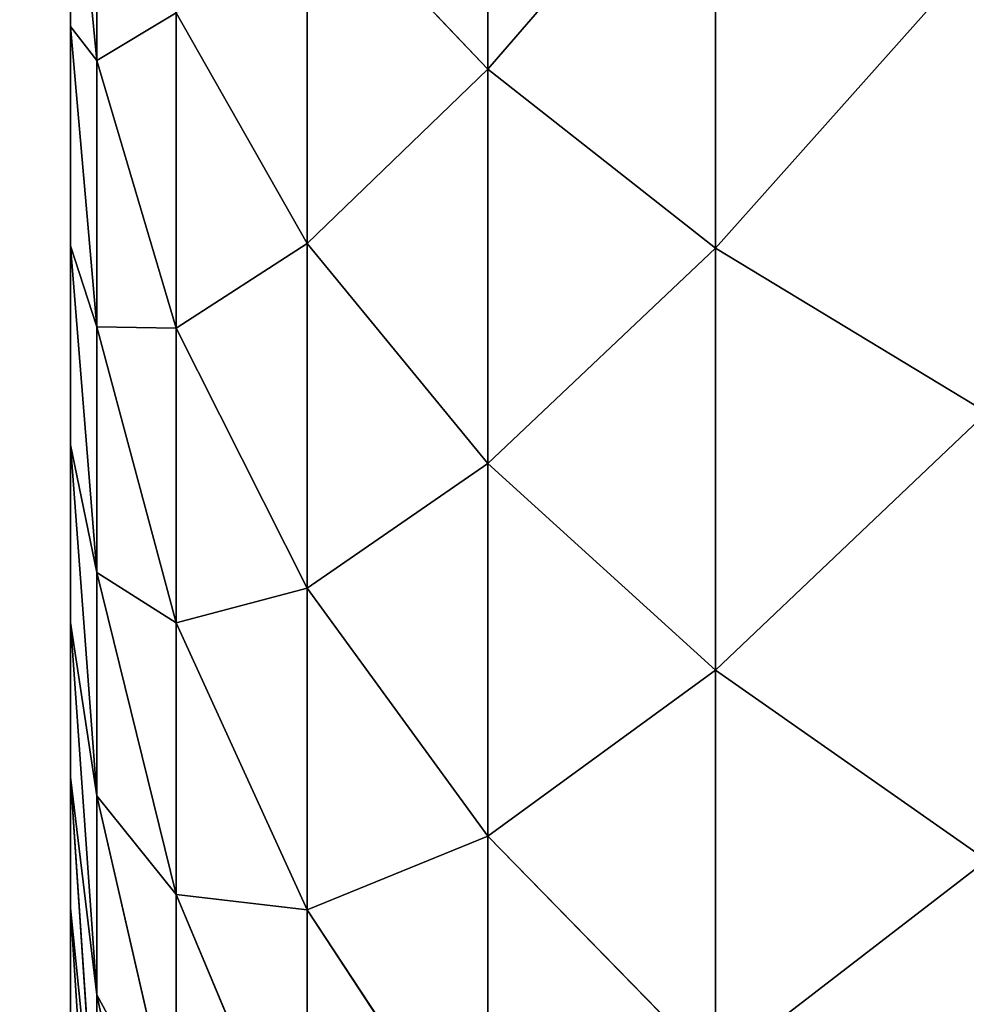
# Model space of a CAD drawing. Extents: x 0.04 to 6.5, y -3.23 to 3.23.
# Tile 59 of 256: x 0.4295 to 0.45, y -0.0743 to -0.053. Entities that reach past the tile are written whole.
import ezdxf

# ---------------------------------------------------------------- set-up
doc = ezdxf.new("R2010")
doc.units = 0
doc.header["$MEASUREMENT"] = 0
doc.layers.get('0').update_dxf_attribs({"linetype": 'CONTINUOUS'})

# ---------------------------------------------------------------- blocks, each defined once
blk = doc.blocks.new('CERAMICZNA_WISZ_CA_KR_TKA0')
at = {"color": 0}
for p, q in [((0.439612, -0.04518, 61.297583), (0.439612, -0.054108, 61.301914)), ((0.439612, -0.054108, 61.504901), (0.439612, -0.04518, 61.509236)), ((0.439612, -0.04518, 61.297583), (0.439612, -0.054108, 61.301914)), ((0.439612, -0.054108, 61.504901), (0.439612, -0.04518, 61.509236)), ((0.431167, -0.047755, 61.329653), (0.431167, -0.053916, 61.334089)), ((0.431167, -0.053916, 61.47273), (0.431167, -0.047755, 61.477166)), ((0.431167, -0.047755, 61.329653), (0.431167, -0.053916, 61.334089)), ((0.431167, -0.053916, 61.47273), (0.431167, -0.047755, 61.477166)), ((0.430593, -0.048045, 61.341548), (0.430593, -0.053182, 61.345965)), ((0.430593, -0.053182, 61.460855), (0.430593, -0.048045, 61.465271)), ((0.431167, -0.053916, 61.334089), (0.430593, -0.048045, 61.341548)), ((0.430593, -0.048045, 61.341548), (0.430593, -0.053182, 61.345965)), ((0.431167, -0.053916, 61.334089), (0.430593, -0.048045, 61.341548)), ((0.431167, -0.053916, 61.47273), (0.430593, -0.048045, 61.465271)), ((0.430593, -0.053182, 61.460855), (0.430593, -0.048045, 61.465271)), ((0.431167, -0.053916, 61.47273), (0.430593, -0.048045, 61.465271)), ((0.444531, -0.048415, 61.290115), (0.444531, -0.057972, 61.294753)), ((0.444531, -0.057972, 61.512062), (0.444531, -0.048415, 61.516704)), ((0.444531, -0.048415, 61.290115), (0.444531, -0.057972, 61.294753)), ((0.444531, -0.057972, 61.512062), (0.444531, -0.048415, 61.516704)), ((0.43571, -0.049989, 61.309545), (0.43571, -0.057871, 61.31425)), ((0.43571, -0.057871, 61.492569), (0.43571, -0.049989, 61.497274)), ((0.439612, -0.054108, 61.301914), (0.43571, -0.049989, 61.309545)), ((0.43571, -0.049989, 61.309545), (0.43571, -0.057871, 61.31425)), ((0.439612, -0.054108, 61.301914), (0.43571, -0.049989, 61.309545)), ((0.439612, -0.054108, 61.504901), (0.43571, -0.049989, 61.497274)), ((0.43571, -0.057871, 61.492569), (0.43571, -0.049989, 61.497274)), ((0.439612, -0.054108, 61.504901), (0.43571, -0.049989, 61.497274)), ((0.432881, -0.052889, 61.321834), (0.432881, -0.059703, 61.326741)), ((0.432881, -0.059703, 61.480074), (0.432881, -0.052889, 61.484981)), ((0.43571, -0.057871, 61.31425), (0.432881, -0.052889, 61.321834)), ((0.432881, -0.052889, 61.321834), (0.432881, -0.059703, 61.326741)), ((0.43571, -0.057871, 61.31425), (0.432881, -0.052889, 61.321834)), ((0.43571, -0.057871, 61.492569), (0.432881, -0.052889, 61.484981)), ((0.432881, -0.059703, 61.480074), (0.432881, -0.052889, 61.484981)), ((0.43571, -0.057871, 61.492569), (0.432881, -0.052889, 61.484981)), ((0.430593, -0.053182, 61.345965), (0.430593, -0.057921, 61.350804)), ((0.430593, -0.057921, 61.45601), (0.430593, -0.053182, 61.460855)), ((0.431167, -0.059673, 61.339039), (0.430593, -0.053182, 61.345965)), ((0.430593, -0.053182, 61.345965), (0.430593, -0.057921, 61.350804)), ((0.431167, -0.059673, 61.339039), (0.430593, -0.053182, 61.345965)), ((0.431167, -0.059673, 61.46778), (0.430593, -0.053182, 61.460855)), ((0.430593, -0.057921, 61.45601), (0.430593, -0.053182, 61.460855)), ((0.431167, -0.059673, 61.46778), (0.430593, -0.053182, 61.460855)), ((0.431167, -0.053916, 61.334089), (0.431167, -0.059673, 61.339039)), ((0.431167, -0.059673, 61.46778), (0.431167, -0.053916, 61.47273)), ((0.432881, -0.059703, 61.326741), (0.431167, -0.053916, 61.334089)), ((0.431167, -0.053916, 61.334089), (0.431167, -0.059673, 61.339039)), ((0.432881, -0.059703, 61.326741), (0.431167, -0.053916, 61.334089)), ((0.432881, -0.059703, 61.480074), (0.431167, -0.053916, 61.47273)), ((0.431167, -0.059673, 61.46778), (0.431167, -0.053916, 61.47273)), ((0.432881, -0.059703, 61.480074), (0.431167, -0.053916, 61.47273)), ((0.439612, -0.054108, 61.301914), (0.439612, -0.06263, 61.306998)), ((0.439612, -0.06263, 61.499816), (0.439612, -0.054108, 61.504901)), ((0.444531, -0.057972, 61.294753), (0.439612, -0.054108, 61.301914)), ((0.439612, -0.054108, 61.301914), (0.439612, -0.06263, 61.306998)), ((0.444531, -0.057972, 61.294753), (0.439612, -0.054108, 61.301914)), ((0.444531, -0.057972, 61.512062), (0.439612, -0.054108, 61.504901)), ((0.439612, -0.06263, 61.499816), (0.439612, -0.054108, 61.504901)), ((0.444531, -0.057972, 61.512062), (0.439612, -0.054108, 61.504901)), ((0.43571, -0.057871, 61.31425), (0.43571, -0.065319, 61.319609)), ((0.43571, -0.065319, 61.48721), (0.43571, -0.057871, 61.492569)), ((0.439612, -0.06263, 61.306998), (0.43571, -0.057871, 61.31425)), ((0.43571, -0.057871, 61.31425), (0.43571, -0.065319, 61.319609)), ((0.439612, -0.06263, 61.306998), (0.43571, -0.057871, 61.31425)), ((0.439612, -0.06263, 61.499816), (0.43571, -0.057871, 61.492569)), ((0.43571, -0.065319, 61.48721), (0.43571, -0.057871, 61.492569)), ((0.439612, -0.06263, 61.499816), (0.43571, -0.057871, 61.492569)), ((0.430593, -0.057921, 61.350804), (0.430593, -0.062226, 61.356038)), ((0.430593, -0.062226, 61.450782), (0.430593, -0.057921, 61.45601)), ((0.431167, -0.064984, 61.344465), (0.430593, -0.057921, 61.350804)), ((0.430593, -0.057921, 61.350804), (0.430593, -0.062226, 61.356038)), ((0.431167, -0.064984, 61.344465), (0.430593, -0.057921, 61.350804)), ((0.431167, -0.064984, 61.462354), (0.430593, -0.057921, 61.45601)), ((0.430593, -0.062226, 61.450782), (0.430593, -0.057921, 61.45601)), ((0.431167, -0.064984, 61.462354), (0.430593, -0.057921, 61.45601)), ((0.444531, -0.057972, 61.294753), (0.444531, -0.067096, 61.300198)), ((0.444531, -0.067096, 61.506622), (0.444531, -0.057972, 61.512062)), ((0.450395, -0.061527, 61.288169), (0.444531, -0.057972, 61.294753)), ((0.444531, -0.057972, 61.294753), (0.444531, -0.067096, 61.300198)), ((0.450395, -0.061527, 61.288169), (0.444531, -0.057972, 61.294753)), ((0.450395, -0.061527, 61.518651), (0.444531, -0.057972, 61.512062)), ((0.444531, -0.067096, 61.506622), (0.444531, -0.057972, 61.512062)), ((0.450395, -0.061527, 61.518651), (0.444531, -0.057972, 61.512062)), ((0.431167, -0.059673, 61.339039), (0.431167, -0.064984, 61.344465)), ((0.431167, -0.064984, 61.462354), (0.431167, -0.059673, 61.46778)), ((0.432881, -0.06607, 61.332215), (0.431167, -0.059673, 61.339039)), ((0.431167, -0.059673, 61.339039), (0.431167, -0.064984, 61.344465)), ((0.432881, -0.06607, 61.332215), (0.431167, -0.059673, 61.339039)), ((0.432881, -0.06607, 61.474605), (0.431167, -0.059673, 61.46778)), ((0.431167, -0.064984, 61.462354), (0.431167, -0.059673, 61.46778)), ((0.432881, -0.06607, 61.474605), (0.431167, -0.059673, 61.46778)), ((0.432881, -0.059703, 61.326741), (0.432881, -0.06607, 61.332215)), ((0.432881, -0.06607, 61.474605), (0.432881, -0.059703, 61.480074)), ((0.43571, -0.065319, 61.319609), (0.432881, -0.059703, 61.326741)), ((0.432881, -0.059703, 61.326741), (0.432881, -0.06607, 61.332215)), ((0.43571, -0.065319, 61.319609), (0.432881, -0.059703, 61.326741)), ((0.43571, -0.065319, 61.48721), (0.432881, -0.059703, 61.480074)), ((0.432881, -0.06607, 61.474605), (0.432881, -0.059703, 61.480074)), ((0.43571, -0.065319, 61.48721), (0.432881, -0.059703, 61.480074)), ((0.430593, -0.062226, 61.356038), (0.430593, -0.066066, 61.361617)), ((0.430593, -0.066066, 61.445197), (0.430593, -0.062226, 61.450782)), ((0.431167, -0.069808, 61.350328), (0.430593, -0.062226, 61.356038)), ((0.430593, -0.062226, 61.356038), (0.430593, -0.066066, 61.361617)), ((0.431167, -0.069808, 61.350328), (0.430593, -0.062226, 61.356038)), ((0.431167, -0.069808, 61.456491), (0.430593, -0.062226, 61.450782)), ((0.430593, -0.066066, 61.445197), (0.430593, -0.062226, 61.450782)), ((0.431167, -0.069808, 61.456491), (0.430593, -0.062226, 61.450782)), ((0.439612, -0.06263, 61.306998), (0.439612, -0.070683, 61.312799)), ((0.439612, -0.070683, 61.49402), (0.439612, -0.06263, 61.499816)), ((0.444531, -0.067096, 61.300198), (0.439612, -0.06263, 61.306998)), ((0.439612, -0.06263, 61.306998), (0.439612, -0.070683, 61.312799)), ((0.444531, -0.067096, 61.300198), (0.439612, -0.06263, 61.306998)), ((0.444531, -0.067096, 61.506622), (0.439612, -0.06263, 61.499816)), ((0.439612, -0.070683, 61.49402), (0.439612, -0.06263, 61.499816)), ((0.444531, -0.067096, 61.506622), (0.439612, -0.06263, 61.499816)), ((0.431167, -0.064984, 61.344465), (0.431167, -0.069808, 61.350328)), ((0.431167, -0.069808, 61.456491), (0.431167, -0.064984, 61.462354)), ((0.432881, -0.071943, 61.338217), (0.431167, -0.064984, 61.344465)), ((0.431167, -0.064984, 61.344465), (0.431167, -0.069808, 61.350328)), ((0.432881, -0.071943, 61.338217), (0.431167, -0.064984, 61.344465)), ((0.432881, -0.071943, 61.468602), (0.431167, -0.064984, 61.462354)), ((0.431167, -0.069808, 61.456491), (0.431167, -0.064984, 61.462354)), ((0.432881, -0.071943, 61.468602), (0.431167, -0.064984, 61.462354)), ((0.43571, -0.065319, 61.319609), (0.43571, -0.072278, 61.325592)), ((0.43571, -0.072278, 61.481227), (0.43571, -0.065319, 61.48721)), ((0.439612, -0.070683, 61.312799), (0.43571, -0.065319, 61.319609)), ((0.43571, -0.065319, 61.319609), (0.43571, -0.072278, 61.325592)), ((0.439612, -0.070683, 61.312799), (0.43571, -0.065319, 61.319609)), ((0.439612, -0.070683, 61.49402), (0.43571, -0.065319, 61.48721)), ((0.43571, -0.072278, 61.481227), (0.43571, -0.065319, 61.48721)), ((0.439612, -0.070683, 61.49402), (0.43571, -0.065319, 61.48721)), ((0.430593, -0.066066, 61.361617), (0.430593, -0.069411, 61.367509)), ((0.430593, -0.069411, 61.439305), (0.430593, -0.066066, 61.445197)), ((0.431167, -0.07411, 61.356581), (0.430593, -0.066066, 61.361617)), ((0.430593, -0.066066, 61.361617), (0.430593, -0.069411, 61.367509)), ((0.431167, -0.07411, 61.356581), (0.430593, -0.066066, 61.361617)), ((0.431167, -0.07411, 61.450239), (0.430593, -0.066066, 61.445197)), ((0.430593, -0.069411, 61.439305), (0.430593, -0.066066, 61.445197)), ((0.431167, -0.07411, 61.450239), (0.430593, -0.066066, 61.445197)), ((0.432881, -0.06607, 61.332215), (0.432881, -0.071943, 61.338217)), ((0.432881, -0.071943, 61.468602), (0.432881, -0.06607, 61.474605)), ((0.43571, -0.072278, 61.325592), (0.432881, -0.06607, 61.332215)), ((0.432881, -0.06607, 61.332215), (0.432881, -0.071943, 61.338217)), ((0.43571, -0.072278, 61.325592), (0.432881, -0.06607, 61.332215)), ((0.43571, -0.072278, 61.481227), (0.432881, -0.06607, 61.474605)), ((0.432881, -0.071943, 61.468602), (0.432881, -0.06607, 61.474605)), ((0.43571, -0.072278, 61.481227), (0.432881, -0.06607, 61.474605)), ((0.444531, -0.067096, 61.300198), (0.444531, -0.075717, 61.306407)), ((0.444531, -0.075717, 61.500412), (0.444531, -0.067096, 61.506622)), ((0.450395, -0.071204, 61.293941), (0.444531, -0.067096, 61.300198)), ((0.444531, -0.067096, 61.300198), (0.444531, -0.075717, 61.306407)), ((0.450395, -0.071204, 61.293941), (0.444531, -0.067096, 61.300198)), ((0.450395, -0.071204, 61.512879), (0.444531, -0.067096, 61.506622)), ((0.444531, -0.075717, 61.500412), (0.444531, -0.067096, 61.506622)), ((0.450395, -0.071204, 61.512879), (0.444531, -0.067096, 61.506622)), ((0.430593, -0.069411, 61.367509), (0.430593, -0.072238, 61.373671)), ((0.430593, -0.072238, 61.433149), (0.430593, -0.069411, 61.439305)), ((0.431167, -0.077859, 61.363184), (0.430593, -0.069411, 61.367509)), ((0.430593, -0.069411, 61.367509), (0.430593, -0.072238, 61.373671)), ((0.431167, -0.077859, 61.363184), (0.430593, -0.069411, 61.367509)), ((0.431167, -0.077859, 61.443635), (0.430593, -0.069411, 61.439305)), ((0.430593, -0.072238, 61.433149), (0.430593, -0.069411, 61.439305)), ((0.431167, -0.077859, 61.443635), (0.430593, -0.069411, 61.439305)), ((0.431167, -0.069808, 61.350328), (0.431167, -0.07411, 61.356581)), ((0.431167, -0.07411, 61.450239), (0.431167, -0.069808, 61.456491)), ((0.432881, -0.077278, 61.344701), (0.431167, -0.069808, 61.350328)), ((0.431167, -0.069808, 61.350328), (0.431167, -0.07411, 61.356581)), ((0.432881, -0.077278, 61.344701), (0.431167, -0.069808, 61.350328)), ((0.432881, -0.077278, 61.462119), (0.431167, -0.069808, 61.456491)), ((0.431167, -0.07411, 61.450239), (0.431167, -0.069808, 61.456491)), ((0.432881, -0.077278, 61.462119), (0.431167, -0.069808, 61.456491)), ((0.439612, -0.070683, 61.312799), (0.439612, -0.078208, 61.319268)), ((0.439612, -0.078208, 61.487552), (0.439612, -0.070683, 61.49402)), ((0.444531, -0.075717, 61.306407), (0.439612, -0.070683, 61.312799)), ((0.439612, -0.070683, 61.312799), (0.439612, -0.078208, 61.319268)), ((0.444531, -0.075717, 61.306407), (0.439612, -0.070683, 61.312799)), ((0.444531, -0.075717, 61.500412), (0.439612, -0.070683, 61.49402)), ((0.439612, -0.078208, 61.487552), (0.439612, -0.070683, 61.49402)), ((0.444531, -0.075717, 61.500412), (0.439612, -0.070683, 61.49402)), ((0.432881, -0.071943, 61.338217), (0.432881, -0.077278, 61.344701)), ((0.432881, -0.077278, 61.462119), (0.432881, -0.071943, 61.468602)), ((0.43571, -0.078698, 61.332152), (0.432881, -0.071943, 61.338217)), ((0.432881, -0.071943, 61.338217), (0.432881, -0.077278, 61.344701)), ((0.43571, -0.078698, 61.332152), (0.432881, -0.071943, 61.338217)), ((0.43571, -0.078698, 61.474667), (0.432881, -0.071943, 61.468602)), ((0.432881, -0.077278, 61.462119), (0.432881, -0.071943, 61.468602)), ((0.43571, -0.078698, 61.474667), (0.432881, -0.071943, 61.468602)), ((0.430593, -0.072238, 61.373671), (0.430593, -0.074525, 61.380048)), ((0.430593, -0.074525, 61.426771), (0.430593, -0.072238, 61.433149)), ((0.431167, -0.081026, 61.370085), (0.430593, -0.072238, 61.373671)), ((0.430593, -0.072238, 61.373671), (0.430593, -0.074525, 61.380048)), ((0.431167, -0.081026, 61.370085), (0.430593, -0.072238, 61.373671)), ((0.431167, -0.081026, 61.436734), (0.430593, -0.072238, 61.433149)), ((0.430593, -0.074525, 61.426771), (0.430593, -0.072238, 61.433149)), ((0.431167, -0.081026, 61.436734), (0.430593, -0.072238, 61.433149)), ((0.43571, -0.072278, 61.325592), (0.43571, -0.078698, 61.332152)), ((0.43571, -0.078698, 61.474667), (0.43571, -0.072278, 61.481227)), ((0.439612, -0.078208, 61.319268), (0.43571, -0.072278, 61.325592)), ((0.43571, -0.072278, 61.325592), (0.43571, -0.078698, 61.332152)), ((0.439612, -0.078208, 61.319268), (0.43571, -0.072278, 61.325592)), ((0.439612, -0.078208, 61.487552), (0.43571, -0.072278, 61.481227)), ((0.43571, -0.078698, 61.474667), (0.43571, -0.072278, 61.481227)), ((0.439612, -0.078208, 61.487552), (0.43571, -0.072278, 61.481227)), ((0.431167, -0.07411, 61.356581), (0.431167, -0.077859, 61.363184)), ((0.431167, -0.077859, 61.443635), (0.431167, -0.07411, 61.450239)), ((0.432881, -0.082037, 61.351616), (0.431167, -0.07411, 61.356581)), ((0.431167, -0.07411, 61.356581), (0.431167, -0.077859, 61.363184)), ((0.432881, -0.082037, 61.351616), (0.431167, -0.07411, 61.356581)), ((0.432881, -0.082037, 61.455198), (0.431167, -0.07411, 61.450239)), ((0.431167, -0.077859, 61.443635), (0.431167, -0.07411, 61.450239)), ((0.432881, -0.082037, 61.455198), (0.431167, -0.07411, 61.450239))]:
    blk.add_line(p, q, dxfattribs=at)
mesh = blk.add_polyface(dxfattribs=at)
corners = [(0.054692, 0.323203, 1.910339), (0.042133, 0.153639, 1.910339), (0.538651, -0.070283, 6.364594)]
mesh.append_faces([[corners[k] for k in face] for face in [(0, 1, 2)]], dxfattribs={"color": 0})
mesh = blk.add_polyface(dxfattribs=at)
corners = [(0.054692, 0.323203, 1.910339), (0.538651, -0.070283, 6.364594), (0.545887, 0.210664, 6.364594)]
mesh.append_faces([[corners[k] for k in face] for face in [(0, 1, 2)]], dxfattribs={"color": 0})
mesh = blk.add_polyface(dxfattribs=at)
corners = [(0.042133, 0.153639, 1.910339), (0.040279, -0.107895, 1.910339), (0.53927, -0.091212, 6.364594)]
mesh.append_faces([[corners[k] for k in face] for face in [(0, 1, 2)]], dxfattribs={"color": 0})
mesh = blk.add_polyface(dxfattribs=at)
corners = [(0.042133, 0.153639, 1.910339), (0.53927, -0.091212, 6.364594), (0.538651, -0.070283, 6.364594)]
mesh.append_faces([[corners[k] for k in face] for face in [(0, 1, 2)]], dxfattribs={"color": 0})
mesh = blk.add_polyface(dxfattribs=at)
corners = [(0.081214, 0.151778, 1.905954), (0.576871, 0, 6.360208), (0.079382, -0.106588, 1.905954)]
mesh.append_faces([[corners[k] for k in face] for face in [(0, 1, 2)]], dxfattribs={"color": 0})
mesh = blk.add_polyface(dxfattribs=at)
corners = [(0.504981, 0.131591, 0.961786), (0.376762, -0.137699, 1.055618), (0.376762, 0.137699, 1.055618), (0.504981, -0.131591, 0.961786)]
mesh.append_faces([[corners[k] for k in face] for face in [(0, 1, 2), (1, 0, 3)]], dxfattribs={"vtx0": -1, "color": 0})
mesh = blk.add_polyface(dxfattribs=at)
corners = [(0.525548, -0.130611, 0.995343), (0.402457, 0.136475, 1.085422), (0.402457, -0.136475, 1.085422), (0.525548, 0.130611, 0.995343)]
mesh.append_faces([[corners[k] for k in face] for face in [(0, 1, 2), (1, 0, 3)]], dxfattribs={"vtx0": -1, "color": 0})
mesh = blk.add_polyface(dxfattribs=at)
corners = [(0.430593, -0.077415, 61.413545), (0.430593, -0.077998, 61.400022), (0.430593, -0.077998, 61.406798), (0.430593, -0.077415, 61.393269), (0.430593, -0.076255, 61.420221), (0.430593, -0.076255, 61.386599), (0.430593, -0.074525, 61.426771), (0.430593, -0.074525, 61.380048), (0.430593, -0.072238, 61.433149), (0.430593, -0.072238, 61.373671), (0.430593, -0.069411, 61.439305), (0.430593, -0.069411, 61.367509), (0.430593, -0.066066, 61.445197), (0.430593, -0.066066, 61.361617), (0.430593, -0.062226, 61.450782), (0.430593, -0.062226, 61.356038), (0.430593, -0.057921, 61.45601), (0.430593, -0.057921, 61.350804), (0.430593, -0.053182, 61.460855), (0.430593, -0.053182, 61.345965), (0.430593, -0.048045, 61.465271), (0.430593, -0.048045, 61.341548), (0.430593, -0.042546, 61.469232), (0.430593, -0.042546, 61.337588), (0.430593, -0.036728, 61.472701), (0.430593, -0.036728, 61.334118), (0.430593, -0.030633, 61.475662), (0.430593, -0.030633, 61.331158), (0.430593, -0.024306, 61.478084), (0.430593, -0.024306, 61.328735), (0.430593, -0.017794, 61.479954), (0.430593, -0.017794, 61.326866), (0.430593, -0.011146, 61.481256), (0.430593, -0.011146, 61.325559), (0.430593, -0.00441, 61.481986), (0.430593, -0.00441, 61.324833), (0.430593, 0.002364, 61.482131), (0.430593, 0.002364, 61.324689), (0.430593, 0.009125, 61.481693), (0.430593, 0.009125, 61.325126), (0.430593, 0.015823, 61.480679), (0.430593, 0.015823, 61.32614), (0.430593, 0.02241, 61.479088), (0.430593, 0.02241, 61.327731), (0.430593, 0.028835, 61.47694), (0.430593, 0.028835, 61.329879), (0.430593, 0.035052, 61.474244), (0.430593, 0.035052, 61.33257), (0.430593, 0.041014, 61.471029), (0.430593, 0.041014, 61.33579), (0.430593, 0.046677, 61.467309), (0.430593, 0.046677, 61.33951), (0.430593, 0.052, 61.463118), (0.430593, 0.052, 61.343701), (0.430593, 0.056943, 61.458486), (0.430593, 0.056943, 61.348334), (0.430593, 0.061469, 61.453444), (0.430593, 0.061469, 61.353375), (0.430593, 0.065546, 61.448033), (0.430593, 0.065546, 61.358787), (0.430593, 0.069141, 61.44229), (0.430593, 0.069141, 61.36453), (0.430593, 0.07223, 61.436258), (0.430593, 0.07223, 61.370561), (0.430593, 0.074789, 61.429986), (0.430593, 0.074789, 61.376833), (0.430593, 0.076799, 61.423518), (0.430593, 0.076799, 61.383302), (0.430593, 0.078246, 61.416895), (0.430593, 0.078246, 61.389919), (0.430593, 0.079118, 61.410176), (0.430593, 0.079118, 61.396638), (0.430593, 0.07941, 61.40341)]
mesh.append_faces([[corners[k] for k in face] for face in [(0, 1, 2), (71, 70, 72)]], dxfattribs={"vtx0": -1, "color": 0})
mesh.append_faces([[corners[k] for k in face] for face in [(1, 0, 3), (3, 4, 5), (5, 6, 7), (7, 8, 9), (9, 10, 11), (11, 12, 13), (13, 14, 15), (15, 16, 17), (17, 18, 19), (19, 20, 21), (21, 22, 23), (23, 24, 25), (25, 26, 27), (27, 28, 29), (29, 30, 31), (31, 32, 33), (33, 34, 35), (35, 36, 37), (37, 38, 39), (39, 40, 41), (41, 42, 43), (43, 44, 45), (45, 46, 47), (47, 48, 49), (49, 50, 51), (51, 52, 53), (53, 54, 55), (55, 56, 57), (57, 58, 59), (59, 60, 61), (61, 62, 63), (63, 64, 65), (65, 66, 67), (67, 68, 69), (69, 70, 71)]], dxfattribs={"vtx0": -1, "vtx1": -1, "color": 0})
mesh.append_faces([[corners[k] for k in face] for face in [(3, 0, 4), (5, 4, 6), (7, 6, 8), (9, 8, 10), (11, 10, 12), (13, 12, 14), (15, 14, 16), (17, 16, 18), (19, 18, 20), (21, 20, 22), (23, 22, 24), (25, 24, 26), (27, 26, 28), (29, 28, 30), (31, 30, 32), (33, 32, 34), (35, 34, 36), (37, 36, 38), (39, 38, 40), (41, 40, 42), (43, 42, 44), (45, 44, 46), (47, 46, 48), (49, 48, 50), (51, 50, 52), (53, 52, 54), (55, 54, 56), (57, 56, 58), (59, 58, 60), (61, 60, 62), (63, 62, 64), (65, 64, 66), (67, 66, 68), (69, 68, 70)]], dxfattribs={"vtx0": -1, "vtx2": -1, "color": 0})
mesh = blk.add_polyface(dxfattribs=at)
corners = [(0.576871, 0, 6.360208), (0.578374, -0.089905, 6.360208), (0.079382, -0.106588, 1.905954)]
mesh.append_faces([[corners[k] for k in face] for face in [(0, 1, 2)]], dxfattribs={"color": 0})
mesh = blk.add_polyface(dxfattribs=at)
corners = [(0.43571, -0.049989, 61.309545), (0.439612, -0.04518, 61.297583), (0.439612, -0.054108, 61.301914), (0.43571, -0.041733, 61.305537)]
mesh.append_faces([[corners[k] for k in face] for face in [(0, 1, 2), (1, 0, 3)]], dxfattribs={"vtx0": -1, "color": 0})
mesh = blk.add_polyface(dxfattribs=at)
corners = [(0.439612, -0.04518, 61.509236), (0.43571, -0.049989, 61.497274), (0.439612, -0.054108, 61.504901), (0.43571, -0.041733, 61.501282)]
mesh.append_faces([[corners[k] for k in face] for face in [(0, 1, 2), (1, 0, 3)]], dxfattribs={"vtx0": -1, "color": 0})
mesh = blk.add_polyface(dxfattribs=at)
corners = [(0.430593, -0.048045, 61.341548), (0.431167, -0.047755, 61.329653), (0.431167, -0.053916, 61.334089), (0.430593, -0.042546, 61.337588)]
mesh.append_faces([[corners[k] for k in face] for face in [(0, 1, 2), (1, 0, 3)]], dxfattribs={"vtx0": -1, "color": 0})
mesh = blk.add_polyface(dxfattribs=at)
corners = [(0.431167, -0.047755, 61.477166), (0.430593, -0.048045, 61.465271), (0.431167, -0.053916, 61.47273), (0.430593, -0.042546, 61.469232)]
mesh.append_faces([[corners[k] for k in face] for face in [(0, 1, 2), (1, 0, 3)]], dxfattribs={"vtx0": -1, "color": 0})
mesh = blk.add_polyface(dxfattribs=at)
corners = [(0.439612, -0.054108, 61.301914), (0.444531, -0.048415, 61.290115), (0.444531, -0.057972, 61.294753), (0.439612, -0.04518, 61.297583)]
mesh.append_faces([[corners[k] for k in face] for face in [(0, 1, 2), (1, 0, 3)]], dxfattribs={"vtx0": -1, "color": 0})
mesh = blk.add_polyface(dxfattribs=at)
corners = [(0.444531, -0.048415, 61.516704), (0.439612, -0.054108, 61.504901), (0.444531, -0.057972, 61.512062), (0.439612, -0.04518, 61.509236)]
mesh.append_faces([[corners[k] for k in face] for face in [(0, 1, 2), (1, 0, 3)]], dxfattribs={"vtx0": -1, "color": 0})
mesh = blk.add_polyface(dxfattribs=at)
corners = [(0.432881, -0.052889, 61.321834), (0.43571, -0.049989, 61.309545), (0.43571, -0.057871, 61.31425), (0.432881, -0.045678, 61.317533)]
mesh.append_faces([[corners[k] for k in face] for face in [(0, 1, 2), (1, 0, 3)]], dxfattribs={"vtx0": -1, "color": 0})
mesh = blk.add_polyface(dxfattribs=at)
corners = [(0.43571, -0.049989, 61.497274), (0.432881, -0.052889, 61.484981), (0.43571, -0.057871, 61.492569), (0.432881, -0.045678, 61.489287)]
mesh.append_faces([[corners[k] for k in face] for face in [(0, 1, 2), (1, 0, 3)]], dxfattribs={"vtx0": -1, "color": 0})
mesh = blk.add_polyface(dxfattribs=at)
corners = [(0.431167, -0.053916, 61.334089), (0.432881, -0.052889, 61.321834), (0.432881, -0.059703, 61.326741), (0.431167, -0.047755, 61.329653)]
mesh.append_faces([[corners[k] for k in face] for face in [(0, 1, 2), (1, 0, 3)]], dxfattribs={"vtx0": -1, "color": 0})
mesh = blk.add_polyface(dxfattribs=at)
corners = [(0.432881, -0.052889, 61.484981), (0.431167, -0.053916, 61.47273), (0.432881, -0.059703, 61.480074), (0.431167, -0.047755, 61.477166)]
mesh.append_faces([[corners[k] for k in face] for face in [(0, 1, 2), (1, 0, 3)]], dxfattribs={"vtx0": -1, "color": 0})
mesh = blk.add_polyface(dxfattribs=at)
corners = [(0.430593, -0.053182, 61.345965), (0.431167, -0.053916, 61.334089), (0.431167, -0.059673, 61.339039), (0.430593, -0.048045, 61.341548)]
mesh.append_faces([[corners[k] for k in face] for face in [(0, 1, 2), (1, 0, 3)]], dxfattribs={"vtx0": -1, "color": 0})
mesh = blk.add_polyface(dxfattribs=at)
corners = [(0.431167, -0.053916, 61.47273), (0.430593, -0.053182, 61.460855), (0.431167, -0.059673, 61.46778), (0.430593, -0.048045, 61.465271)]
mesh.append_faces([[corners[k] for k in face] for face in [(0, 1, 2), (1, 0, 3)]], dxfattribs={"vtx0": -1, "color": 0})
mesh = blk.add_polyface(dxfattribs=at)
corners = [(0.444531, -0.057972, 61.294753), (0.450395, -0.05139, 61.283247), (0.450395, -0.061527, 61.288169), (0.444531, -0.048415, 61.290115)]
mesh.append_faces([[corners[k] for k in face] for face in [(0, 1, 2), (1, 0, 3)]], dxfattribs={"vtx0": -1, "color": 0})
mesh = blk.add_polyface(dxfattribs=at)
corners = [(0.450395, -0.05139, 61.523572), (0.444531, -0.057972, 61.512062), (0.450395, -0.061527, 61.518651), (0.444531, -0.048415, 61.516704)]
mesh.append_faces([[corners[k] for k in face] for face in [(0, 1, 2), (1, 0, 3)]], dxfattribs={"vtx0": -1, "color": 0})
mesh = blk.add_polyface(dxfattribs=at)
corners = [(0.43571, -0.057871, 61.31425), (0.439612, -0.054108, 61.301914), (0.439612, -0.06263, 61.306998), (0.43571, -0.049989, 61.309545)]
mesh.append_faces([[corners[k] for k in face] for face in [(0, 1, 2), (1, 0, 3)]], dxfattribs={"vtx0": -1, "color": 0})
mesh = blk.add_polyface(dxfattribs=at)
corners = [(0.439612, -0.054108, 61.504901), (0.43571, -0.057871, 61.492569), (0.439612, -0.06263, 61.499816), (0.43571, -0.049989, 61.497274)]
mesh.append_faces([[corners[k] for k in face] for face in [(0, 1, 2), (1, 0, 3)]], dxfattribs={"vtx0": -1, "color": 0})
mesh = blk.add_polyface(dxfattribs=at)
corners = [(0.432881, -0.059703, 61.326741), (0.43571, -0.057871, 61.31425), (0.43571, -0.065319, 61.319609), (0.432881, -0.052889, 61.321834)]
mesh.append_faces([[corners[k] for k in face] for face in [(0, 1, 2), (1, 0, 3)]], dxfattribs={"vtx0": -1, "color": 0})
mesh = blk.add_polyface(dxfattribs=at)
corners = [(0.43571, -0.057871, 61.492569), (0.432881, -0.059703, 61.480074), (0.43571, -0.065319, 61.48721), (0.432881, -0.052889, 61.484981)]
mesh.append_faces([[corners[k] for k in face] for face in [(0, 1, 2), (1, 0, 3)]], dxfattribs={"vtx0": -1, "color": 0})
mesh = blk.add_polyface(dxfattribs=at)
corners = [(0.430593, -0.057921, 61.350804), (0.431167, -0.059673, 61.339039), (0.431167, -0.064984, 61.344465), (0.430593, -0.053182, 61.345965)]
mesh.append_faces([[corners[k] for k in face] for face in [(0, 1, 2), (1, 0, 3)]], dxfattribs={"vtx0": -1, "color": 0})
mesh = blk.add_polyface(dxfattribs=at)
corners = [(0.431167, -0.059673, 61.46778), (0.430593, -0.057921, 61.45601), (0.431167, -0.064984, 61.462354), (0.430593, -0.053182, 61.460855)]
mesh.append_faces([[corners[k] for k in face] for face in [(0, 1, 2), (1, 0, 3)]], dxfattribs={"vtx0": -1, "color": 0})
mesh = blk.add_polyface(dxfattribs=at)
corners = [(0.431167, -0.059673, 61.339039), (0.432881, -0.059703, 61.326741), (0.432881, -0.06607, 61.332215), (0.431167, -0.053916, 61.334089)]
mesh.append_faces([[corners[k] for k in face] for face in [(0, 1, 2), (1, 0, 3)]], dxfattribs={"vtx0": -1, "color": 0})
mesh = blk.add_polyface(dxfattribs=at)
corners = [(0.432881, -0.059703, 61.480074), (0.431167, -0.059673, 61.46778), (0.432881, -0.06607, 61.474605), (0.431167, -0.053916, 61.47273)]
mesh.append_faces([[corners[k] for k in face] for face in [(0, 1, 2), (1, 0, 3)]], dxfattribs={"vtx0": -1, "color": 0})
mesh = blk.add_polyface(dxfattribs=at)
corners = [(0.439612, -0.06263, 61.306998), (0.444531, -0.057972, 61.294753), (0.444531, -0.067096, 61.300198), (0.439612, -0.054108, 61.301914)]
mesh.append_faces([[corners[k] for k in face] for face in [(0, 1, 2), (1, 0, 3)]], dxfattribs={"vtx0": -1, "color": 0})
mesh = blk.add_polyface(dxfattribs=at)
corners = [(0.444531, -0.057972, 61.512062), (0.439612, -0.06263, 61.499816), (0.444531, -0.067096, 61.506622), (0.439612, -0.054108, 61.504901)]
mesh.append_faces([[corners[k] for k in face] for face in [(0, 1, 2), (1, 0, 3)]], dxfattribs={"vtx0": -1, "color": 0})
mesh = blk.add_polyface(dxfattribs=at)
corners = [(0.43571, -0.065319, 61.319609), (0.439612, -0.06263, 61.306998), (0.439612, -0.070683, 61.312799), (0.43571, -0.057871, 61.31425)]
mesh.append_faces([[corners[k] for k in face] for face in [(0, 1, 2), (1, 0, 3)]], dxfattribs={"vtx0": -1, "color": 0})
mesh = blk.add_polyface(dxfattribs=at)
corners = [(0.439612, -0.06263, 61.499816), (0.43571, -0.065319, 61.48721), (0.439612, -0.070683, 61.49402), (0.43571, -0.057871, 61.492569)]
mesh.append_faces([[corners[k] for k in face] for face in [(0, 1, 2), (1, 0, 3)]], dxfattribs={"vtx0": -1, "color": 0})
mesh = blk.add_polyface(dxfattribs=at)
corners = [(0.430593, -0.062226, 61.356038), (0.431167, -0.064984, 61.344465), (0.431167, -0.069808, 61.350328), (0.430593, -0.057921, 61.350804)]
mesh.append_faces([[corners[k] for k in face] for face in [(0, 1, 2), (1, 0, 3)]], dxfattribs={"vtx0": -1, "color": 0})
mesh = blk.add_polyface(dxfattribs=at)
corners = [(0.431167, -0.064984, 61.462354), (0.430593, -0.062226, 61.450782), (0.431167, -0.069808, 61.456491), (0.430593, -0.057921, 61.45601)]
mesh.append_faces([[corners[k] for k in face] for face in [(0, 1, 2), (1, 0, 3)]], dxfattribs={"vtx0": -1, "color": 0})
mesh = blk.add_polyface(dxfattribs=at)
corners = [(0.444531, -0.067096, 61.300198), (0.450395, -0.061527, 61.288169), (0.450395, -0.071204, 61.293941), (0.444531, -0.057972, 61.294753)]
mesh.append_faces([[corners[k] for k in face] for face in [(0, 1, 2), (1, 0, 3)]], dxfattribs={"vtx0": -1, "color": 0})
mesh = blk.add_polyface(dxfattribs=at)
corners = [(0.450395, -0.061527, 61.518651), (0.444531, -0.067096, 61.506622), (0.450395, -0.071204, 61.512879), (0.444531, -0.057972, 61.512062)]
mesh.append_faces([[corners[k] for k in face] for face in [(0, 1, 2), (1, 0, 3)]], dxfattribs={"vtx0": -1, "color": 0})
mesh = blk.add_polyface(dxfattribs=at)
corners = [(0.431167, -0.064984, 61.344465), (0.432881, -0.06607, 61.332215), (0.432881, -0.071943, 61.338217), (0.431167, -0.059673, 61.339039)]
mesh.append_faces([[corners[k] for k in face] for face in [(0, 1, 2), (1, 0, 3)]], dxfattribs={"vtx0": -1, "color": 0})
mesh = blk.add_polyface(dxfattribs=at)
corners = [(0.432881, -0.06607, 61.474605), (0.431167, -0.064984, 61.462354), (0.432881, -0.071943, 61.468602), (0.431167, -0.059673, 61.46778)]
mesh.append_faces([[corners[k] for k in face] for face in [(0, 1, 2), (1, 0, 3)]], dxfattribs={"vtx0": -1, "color": 0})
mesh = blk.add_polyface(dxfattribs=at)
corners = [(0.432881, -0.06607, 61.332215), (0.43571, -0.065319, 61.319609), (0.43571, -0.072278, 61.325592), (0.432881, -0.059703, 61.326741)]
mesh.append_faces([[corners[k] for k in face] for face in [(0, 1, 2), (1, 0, 3)]], dxfattribs={"vtx0": -1, "color": 0})
mesh = blk.add_polyface(dxfattribs=at)
corners = [(0.43571, -0.065319, 61.48721), (0.432881, -0.06607, 61.474605), (0.43571, -0.072278, 61.481227), (0.432881, -0.059703, 61.480074)]
mesh.append_faces([[corners[k] for k in face] for face in [(0, 1, 2), (1, 0, 3)]], dxfattribs={"vtx0": -1, "color": 0})
mesh = blk.add_polyface(dxfattribs=at)
corners = [(0.430593, -0.066066, 61.361617), (0.431167, -0.069808, 61.350328), (0.431167, -0.07411, 61.356581), (0.430593, -0.062226, 61.356038)]
mesh.append_faces([[corners[k] for k in face] for face in [(0, 1, 2), (1, 0, 3)]], dxfattribs={"vtx0": -1, "color": 0})
mesh = blk.add_polyface(dxfattribs=at)
corners = [(0.431167, -0.069808, 61.456491), (0.430593, -0.066066, 61.445197), (0.431167, -0.07411, 61.450239), (0.430593, -0.062226, 61.450782)]
mesh.append_faces([[corners[k] for k in face] for face in [(0, 1, 2), (1, 0, 3)]], dxfattribs={"vtx0": -1, "color": 0})
mesh = blk.add_polyface(dxfattribs=at)
corners = [(0.439612, -0.070683, 61.312799), (0.444531, -0.067096, 61.300198), (0.444531, -0.075717, 61.306407), (0.439612, -0.06263, 61.306998)]
mesh.append_faces([[corners[k] for k in face] for face in [(0, 1, 2), (1, 0, 3)]], dxfattribs={"vtx0": -1, "color": 0})
mesh = blk.add_polyface(dxfattribs=at)
corners = [(0.444531, -0.067096, 61.506622), (0.439612, -0.070683, 61.49402), (0.444531, -0.075717, 61.500412), (0.439612, -0.06263, 61.499816)]
mesh.append_faces([[corners[k] for k in face] for face in [(0, 1, 2), (1, 0, 3)]], dxfattribs={"vtx0": -1, "color": 0})
mesh = blk.add_polyface(dxfattribs=at)
corners = [(0.431167, -0.069808, 61.350328), (0.432881, -0.071943, 61.338217), (0.432881, -0.077278, 61.344701), (0.431167, -0.064984, 61.344465)]
mesh.append_faces([[corners[k] for k in face] for face in [(0, 1, 2), (1, 0, 3)]], dxfattribs={"vtx0": -1, "color": 0})
mesh = blk.add_polyface(dxfattribs=at)
corners = [(0.432881, -0.071943, 61.468602), (0.431167, -0.069808, 61.456491), (0.432881, -0.077278, 61.462119), (0.431167, -0.064984, 61.462354)]
mesh.append_faces([[corners[k] for k in face] for face in [(0, 1, 2), (1, 0, 3)]], dxfattribs={"vtx0": -1, "color": 0})
mesh = blk.add_polyface(dxfattribs=at)
corners = [(0.43571, -0.072278, 61.325592), (0.439612, -0.070683, 61.312799), (0.439612, -0.078208, 61.319268), (0.43571, -0.065319, 61.319609)]
mesh.append_faces([[corners[k] for k in face] for face in [(0, 1, 2), (1, 0, 3)]], dxfattribs={"vtx0": -1, "color": 0})
mesh = blk.add_polyface(dxfattribs=at)
corners = [(0.439612, -0.070683, 61.49402), (0.43571, -0.072278, 61.481227), (0.439612, -0.078208, 61.487552), (0.43571, -0.065319, 61.48721)]
mesh.append_faces([[corners[k] for k in face] for face in [(0, 1, 2), (1, 0, 3)]], dxfattribs={"vtx0": -1, "color": 0})
mesh = blk.add_polyface(dxfattribs=at)
corners = [(0.430593, -0.069411, 61.367509), (0.431167, -0.07411, 61.356581), (0.431167, -0.077859, 61.363184), (0.430593, -0.066066, 61.361617)]
mesh.append_faces([[corners[k] for k in face] for face in [(0, 1, 2), (1, 0, 3)]], dxfattribs={"vtx0": -1, "color": 0})
mesh = blk.add_polyface(dxfattribs=at)
corners = [(0.431167, -0.07411, 61.450239), (0.430593, -0.069411, 61.439305), (0.431167, -0.077859, 61.443635), (0.430593, -0.066066, 61.445197)]
mesh.append_faces([[corners[k] for k in face] for face in [(0, 1, 2), (1, 0, 3)]], dxfattribs={"vtx0": -1, "color": 0})
mesh = blk.add_polyface(dxfattribs=at)
corners = [(0.432881, -0.071943, 61.338217), (0.43571, -0.072278, 61.325592), (0.43571, -0.078698, 61.332152), (0.432881, -0.06607, 61.332215)]
mesh.append_faces([[corners[k] for k in face] for face in [(0, 1, 2), (1, 0, 3)]], dxfattribs={"vtx0": -1, "color": 0})
mesh = blk.add_polyface(dxfattribs=at)
corners = [(0.43571, -0.072278, 61.481227), (0.432881, -0.071943, 61.468602), (0.43571, -0.078698, 61.474667), (0.432881, -0.06607, 61.474605)]
mesh.append_faces([[corners[k] for k in face] for face in [(0, 1, 2), (1, 0, 3)]], dxfattribs={"vtx0": -1, "color": 0})
mesh = blk.add_polyface(dxfattribs=at)
corners = [(0.444531, -0.075717, 61.306407), (0.450395, -0.071204, 61.293941), (0.450395, -0.080348, 61.300525), (0.444531, -0.067096, 61.300198)]
mesh.append_faces([[corners[k] for k in face] for face in [(0, 1, 2), (1, 0, 3)]], dxfattribs={"vtx0": -1, "color": 0})
mesh = blk.add_polyface(dxfattribs=at)
corners = [(0.450395, -0.071204, 61.512879), (0.444531, -0.075717, 61.500412), (0.450395, -0.080348, 61.506295), (0.444531, -0.067096, 61.506622)]
mesh.append_faces([[corners[k] for k in face] for face in [(0, 1, 2), (1, 0, 3)]], dxfattribs={"vtx0": -1, "color": 0})
mesh = blk.add_polyface(dxfattribs=at)
corners = [(0.430593, -0.072238, 61.373671), (0.431167, -0.077859, 61.363184), (0.431167, -0.081026, 61.370085), (0.430593, -0.069411, 61.367509)]
mesh.append_faces([[corners[k] for k in face] for face in [(0, 1, 2), (1, 0, 3)]], dxfattribs={"vtx0": -1, "color": 0})
mesh = blk.add_polyface(dxfattribs=at)
corners = [(0.431167, -0.077859, 61.443635), (0.430593, -0.072238, 61.433149), (0.431167, -0.081026, 61.436734), (0.430593, -0.069411, 61.439305)]
mesh.append_faces([[corners[k] for k in face] for face in [(0, 1, 2), (1, 0, 3)]], dxfattribs={"vtx0": -1, "color": 0})
mesh = blk.add_polyface(dxfattribs=at)
corners = [(0.431167, -0.07411, 61.356581), (0.432881, -0.077278, 61.344701), (0.432881, -0.082037, 61.351616), (0.431167, -0.069808, 61.350328)]
mesh.append_faces([[corners[k] for k in face] for face in [(0, 1, 2), (1, 0, 3)]], dxfattribs={"vtx0": -1, "color": 0})
mesh = blk.add_polyface(dxfattribs=at)
corners = [(0.432881, -0.077278, 61.462119), (0.431167, -0.07411, 61.450239), (0.432881, -0.082037, 61.455198), (0.431167, -0.069808, 61.456491)]
mesh.append_faces([[corners[k] for k in face] for face in [(0, 1, 2), (1, 0, 3)]], dxfattribs={"vtx0": -1, "color": 0})
mesh = blk.add_polyface(dxfattribs=at)
corners = [(0.439612, -0.078208, 61.319268), (0.444531, -0.075717, 61.306407), (0.444531, -0.083774, 61.313332), (0.439612, -0.070683, 61.312799)]
mesh.append_faces([[corners[k] for k in face] for face in [(0, 1, 2), (1, 0, 3)]], dxfattribs={"vtx0": -1, "color": 0})
mesh = blk.add_polyface(dxfattribs=at)
corners = [(0.444531, -0.075717, 61.500412), (0.439612, -0.078208, 61.487552), (0.444531, -0.083774, 61.493487), (0.439612, -0.070683, 61.49402)]
mesh.append_faces([[corners[k] for k in face] for face in [(0, 1, 2), (1, 0, 3)]], dxfattribs={"vtx0": -1, "color": 0})
mesh = blk.add_polyface(dxfattribs=at)
corners = [(0.432881, -0.077278, 61.344701), (0.43571, -0.078698, 61.332152), (0.43571, -0.08453, 61.339241), (0.432881, -0.071943, 61.338217)]
mesh.append_faces([[corners[k] for k in face] for face in [(0, 1, 2), (1, 0, 3)]], dxfattribs={"vtx0": -1, "color": 0})
mesh = blk.add_polyface(dxfattribs=at)
corners = [(0.43571, -0.078698, 61.474667), (0.432881, -0.077278, 61.462119), (0.43571, -0.08453, 61.467578), (0.432881, -0.071943, 61.468602)]
mesh.append_faces([[corners[k] for k in face] for face in [(0, 1, 2), (1, 0, 3)]], dxfattribs={"vtx0": -1, "color": 0})
mesh = blk.add_polyface(dxfattribs=at)
corners = [(0.430593, -0.074525, 61.380048), (0.431167, -0.081026, 61.370085), (0.431167, -0.083588, 61.377232), (0.430593, -0.072238, 61.373671)]
mesh.append_faces([[corners[k] for k in face] for face in [(0, 1, 2), (1, 0, 3)]], dxfattribs={"vtx0": -1, "color": 0})
mesh = blk.add_polyface(dxfattribs=at)
corners = [(0.431167, -0.081026, 61.436734), (0.430593, -0.074525, 61.426771), (0.431167, -0.083588, 61.429588), (0.430593, -0.072238, 61.433149)]
mesh.append_faces([[corners[k] for k in face] for face in [(0, 1, 2), (1, 0, 3)]], dxfattribs={"vtx0": -1, "color": 0})
mesh = blk.add_polyface(dxfattribs=at)
corners = [(0.43571, -0.078698, 61.332152), (0.439612, -0.078208, 61.319268), (0.439612, -0.08515, 61.326361), (0.43571, -0.072278, 61.325592)]
mesh.append_faces([[corners[k] for k in face] for face in [(0, 1, 2), (1, 0, 3)]], dxfattribs={"vtx0": -1, "color": 0})
mesh = blk.add_polyface(dxfattribs=at)
corners = [(0.439612, -0.078208, 61.487552), (0.43571, -0.078698, 61.474667), (0.439612, -0.08515, 61.480458), (0.43571, -0.072278, 61.481227)]
mesh.append_faces([[corners[k] for k in face] for face in [(0, 1, 2), (1, 0, 3)]], dxfattribs={"vtx0": -1, "color": 0})
mesh = blk.add_polyface(dxfattribs=at)
corners = [(0.431167, -0.077859, 61.363184), (0.432881, -0.082037, 61.351616), (0.432881, -0.086183, 61.358921), (0.431167, -0.07411, 61.356581)]
mesh.append_faces([[corners[k] for k in face] for face in [(0, 1, 2), (1, 0, 3)]], dxfattribs={"vtx0": -1, "color": 0})
mesh = blk.add_polyface(dxfattribs=at)
corners = [(0.432881, -0.082037, 61.455198), (0.431167, -0.077859, 61.443635), (0.432881, -0.086183, 61.447898), (0.431167, -0.07411, 61.450239)]
mesh.append_faces([[corners[k] for k in face] for face in [(0, 1, 2), (1, 0, 3)]], dxfattribs={"vtx0": -1, "color": 0})

msp = doc.modelspace()

# ---------------------------------------------------------------- block references
at = {"color": 0}
msp.add_blockref('CERAMICZNA_WISZ_CA_KR_TKA0', (0, 0), dxfattribs=at)

doc.saveas('drawing.dxf')
